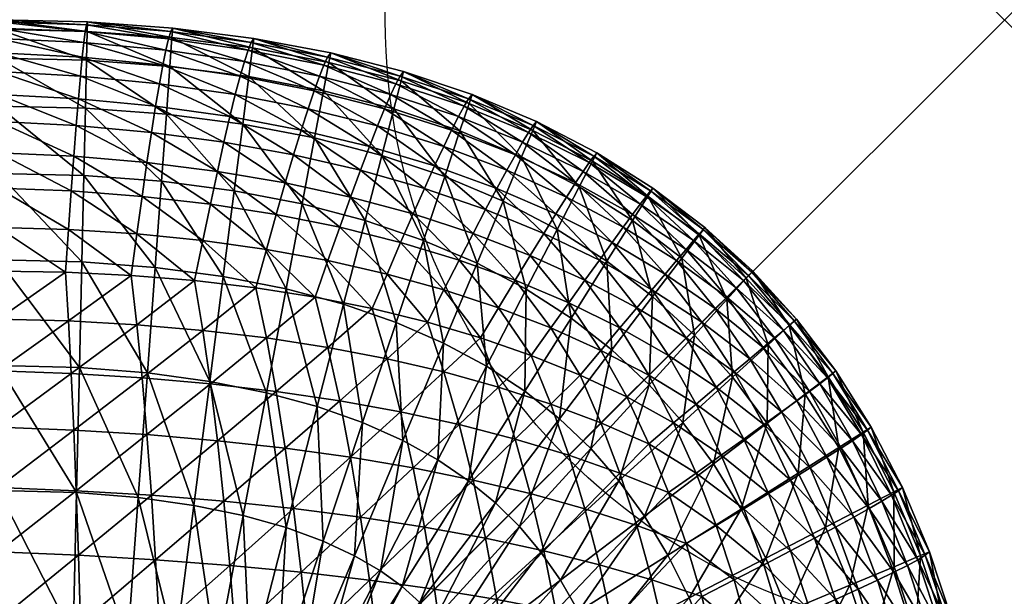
# Model space of a CAD drawing. Extents: x 0 to 14, y -30 to 0.
# Tile 54 of 54: x 13.205 to 14, y -0.466 to 0. Entities that reach past the tile are written whole.
import ezdxf

# ---------------------------------------------------------------- set-up
doc = ezdxf.new("R2010")
doc.units = 0
doc.header["$MEASUREMENT"] = 0
doc.header["$PDMODE"] = 35
doc.header["$PDSIZE"] = 1
for name, color, linetype in [('A-FURN-3-NODE', 7, 'Continuous'), ('A-FURN-3-ST-SI', 160, 'Continuous'), ('A-FURN-3-ST-TP', 150, 'Continuous')]:
    doc.layers.add(name, color=color, linetype=linetype)

msp = doc.modelspace()

# ---------------------------------------------------------------- linework, layer by layer
at = {"layer": 'A-FURN-3-NODE'}
msp.add_point((14, 0), dxfattribs=at)

# ---------------------------------------------------------------- meshes
at = {"layer": 'A-FURN-3-ST-SI'}
mesh = msp.add_polyface(dxfattribs=at)
corners = [(0.20322, -0.20321, 19.93722), (0.16794, -0.24184, 19.93722), (0.16794, -0.24184, 1.24689), (0.20322, -0.20321, 1.24689), (0.13603, -0.28382, 19.93722), (0.13603, -0.28382, 1.24689), (0.10748, -0.32917, 19.93722), (0.10748, -0.32917, 1.24689), (0.08229, -0.37787, 19.93722), (0.08229, -0.37787, 1.24689), (0.06046, -0.42994, 19.93722), (0.06046, -0.42994, 1.24689), (0.04199, -0.48536, 19.93722), (0.04199, -0.48536, 1.24689), (0.02687, -0.54414, 19.93722), (0.02687, -0.54414, 1.24689), (0.01511, -0.60628, 19.93722), (0.01511, -0.60628, 1.24689), (0.00671, -0.67178, 19.93722), (0.00671, -0.67178, 1.24689), (0.00168, -0.74063, 19.93722), (0.00168, -0.74063, 1.24689), (0, -0.81285, 19.93722), (0, -0.81285, 1.24689), (0.20322, -29.79679, 1.24689), (0.16794, -29.75816, 1.24689), (0.16794, -29.75816, 19.93722), (0.20322, -29.79679, 19.93722), (0.13603, -29.71618, 1.24689), (0.13603, -29.71618, 19.93722), (0.10748, -29.67083, 1.24689), (0.10748, -29.67083, 19.93722), (0.08229, -29.62213, 1.24689), (0.08229, -29.62213, 19.93722), (0.06046, -29.57006, 1.24689), (0.06046, -29.57006, 19.93722), (0.04199, -29.51464, 1.24689), (0.04199, -29.51464, 19.93722), (0.02687, -29.45586, 1.24689), (0.02687, -29.45586, 19.93722), (0.01511, -29.39372, 1.24689), (0.01511, -29.39372, 19.93722), (0.00671, -29.32822, 1.24689), (0.00671, -29.32822, 19.93722), (0.00168, -29.25937, 1.24689), (0.00168, -29.25937, 19.93722), (0, -29.18715, 1.24689), (0, -29.18715, 19.93722), (13.79678, -0.20321, 19.93722), (13.75816, -0.16794, 19.93722), (13.75816, -0.16795, 1.24689), (13.79678, -0.20321, 1.24689), (13.71617, -0.13603, 19.93722), (13.71617, -0.13603, 1.24689), (13.67084, -0.10748, 19.93722), (13.67084, -0.10748, 1.24689), (13.62213, -0.08229, 19.93722), (13.62213, -0.08229, 1.24689), (13.57007, -0.06046, 19.93722), (13.57007, -0.06046, 1.24689), (13.51465, -0.04198, 19.93722), (13.51465, -0.04198, 1.24689), (13.45586, -0.02687, 19.93722), (13.45586, -0.02687, 1.24689), (13.39372, -0.01511, 19.93722), (13.39372, -0.01511, 1.24689), (13.32823, -0.00672, 19.93722), (13.32822, -0.00672, 1.24689), (13.25937, -0.00168, 19.93722), (13.25937, -0.00168, 1.24689), (13.18715, 0, 19.93722), (13.18715, 0, 1.24689), (0.24184, -0.16795, 1.24689), (0.24184, -0.16794, 19.93722), (0.28383, -0.13603, 1.24689), (0.28383, -0.13603, 19.93722), (0.32916, -0.10748, 1.24689), (0.32916, -0.10748, 19.93722), (0.37787, -0.08229, 1.24689), (0.37787, -0.08229, 19.93722), (0.42993, -0.06046, 1.24689), (0.42993, -0.06046, 19.93722), (0.48535, -0.04198, 1.24689), (0.48535, -0.04198, 19.93722), (0.54414, -0.02687, 1.24689), (0.54414, -0.02687, 19.93722), (0.60628, -0.01511, 1.24689), (0.60628, -0.01511, 19.93722), (0.67178, -0.00672, 1.24689), (0.67177, -0.00672, 19.93722), (0.74063, -0.00168, 1.24689), (0.74063, -0.00168, 19.93722), (0.81285, 0, 1.24689), (0.81285, 0, 19.93722), (13.79678, -29.79679, 19.93722), (13.83206, -29.75816, 19.93722), (13.83206, -29.75816, 1.24689), (13.79678, -29.79679, 1.24689), (13.86397, -29.71618, 19.93722), (13.86397, -29.71618, 1.24689), (13.89252, -29.67083, 19.93722), (13.89252, -29.67083, 1.24689), (13.91771, -29.62213, 19.93722), (13.91771, -29.62213, 1.24689), (13.93954, -29.57006, 19.93722), (13.93954, -29.57006, 1.24689), (13.95801, -29.51464, 19.93722), (13.95801, -29.51464, 1.24689), (13.97313, -29.45586, 19.93722), (13.97313, -29.45586, 1.24689), (13.98489, -29.39372, 19.93722), (13.98489, -29.39372, 1.24689), (13.99329, -29.32822, 19.93722), (13.99329, -29.32822, 1.24689), (13.99832, -29.25937, 19.93722), (13.99832, -29.25937, 1.24689), (14, -29.18715, 19.93722), (14, -29.18715, 1.24689), (13.83206, -0.24184, 1.24689), (13.83206, -0.24184, 19.93722), (13.86397, -0.28382, 1.24689), (13.86397, -0.28382, 19.93722), (13.89252, -0.32917, 1.24689), (13.89252, -0.32917, 19.93722), (13.91771, -0.37787, 1.24689), (13.91771, -0.37787, 19.93722), (13.93954, -0.42994, 1.24689), (13.93954, -0.42994, 19.93722), (13.95801, -0.48536, 1.24689), (13.95801, -0.48536, 19.93722), (13.97313, -0.54414, 1.24689), (13.97313, -0.54414, 19.93722), (13.98489, -0.60628, 1.24689), (13.98489, -0.60628, 19.93722), (13.99329, -0.67178, 1.24689), (13.99329, -0.67178, 19.93722), (13.99832, -0.74063, 1.24689), (13.99832, -0.74063, 19.93722), (14, -0.81285, 1.24689), (14, -0.81285, 19.93722), (0.24184, -29.83206, 19.93722), (0.24184, -29.83205, 1.24689), (0.28383, -29.86397, 19.93722), (0.28383, -29.86397, 1.24689), (0.32916, -29.89252, 19.93722), (0.32916, -29.89252, 1.24689), (0.37787, -29.91771, 19.93722), (0.37787, -29.91771, 1.24689), (0.42993, -29.93954, 19.93722), (0.42993, -29.93954, 1.24689), (0.48535, -29.95802, 19.93722), (0.48535, -29.95802, 1.24689), (0.54414, -29.97313, 19.93722), (0.54414, -29.97313, 1.24689), (0.60628, -29.98489, 19.93722), (0.60628, -29.98489, 1.24689), (0.67177, -29.99328, 19.93722), (0.67178, -29.99328, 1.24689), (0.74063, -29.99832, 19.93722), (0.74063, -29.99832, 1.24689), (0.81285, -30, 19.93722), (0.81285, -30, 1.24689), (13.75816, -29.83205, 1.24689), (13.75816, -29.83206, 19.93722), (13.71617, -29.86397, 1.24689), (13.71617, -29.86397, 19.93722), (13.67084, -29.89252, 1.24689), (13.67084, -29.89252, 19.93722), (13.62213, -29.91771, 1.24689), (13.62213, -29.91771, 19.93722), (13.57007, -29.93954, 1.24689), (13.57007, -29.93954, 19.93722), (13.51465, -29.95802, 1.24689), (13.51465, -29.95802, 19.93722), (13.45586, -29.97313, 1.24689), (13.45586, -29.97313, 19.93722), (13.39372, -29.98489, 1.24689), (13.39372, -29.98489, 19.93722), (13.32822, -29.99328, 1.24689), (13.32823, -29.99328, 19.93722), (13.25937, -29.99832, 1.24689), (13.25937, -29.99832, 19.93722), (13.18715, -30, 1.24689), (13.18715, -30, 19.93722)]
mesh.append_faces([[corners[k] for k in face] for face in [(2, 1, 0), (2, 0, 3), (5, 4, 1), (5, 1, 2), (7, 6, 4), (7, 4, 5), (9, 8, 6), (9, 6, 7), (11, 10, 8), (11, 8, 9), (13, 12, 10), (13, 10, 11), (15, 14, 12), (15, 12, 13), (17, 16, 14), (17, 14, 15), (19, 18, 16), (19, 16, 17), (21, 20, 18), (21, 18, 19), (23, 22, 20), (23, 20, 21), (26, 25, 24), (26, 24, 27), (29, 28, 25), (29, 25, 26), (31, 30, 28), (31, 28, 29), (33, 32, 30), (33, 30, 31), (35, 34, 32), (35, 32, 33), (37, 36, 34), (37, 34, 35), (39, 38, 36), (39, 36, 37), (41, 40, 38), (41, 38, 39), (43, 42, 40), (43, 40, 41), (45, 44, 42), (45, 42, 43), (47, 46, 44), (47, 44, 45), (50, 49, 48), (50, 48, 51), (53, 52, 49), (53, 49, 50), (55, 54, 52), (55, 52, 53), (57, 56, 54), (57, 54, 55), (59, 58, 56), (59, 56, 57), (61, 60, 58), (61, 58, 59), (63, 62, 60), (63, 60, 61), (65, 64, 62), (65, 62, 63), (67, 66, 64), (67, 64, 65), (69, 68, 66), (69, 66, 67), (71, 70, 68), (71, 68, 69), (73, 72, 3), (73, 3, 0), (75, 74, 72), (75, 72, 73), (77, 76, 74), (77, 74, 75), (79, 78, 76), (79, 76, 77), (81, 80, 78), (81, 78, 79), (83, 82, 80), (83, 80, 81), (85, 84, 82), (85, 82, 83), (87, 86, 84), (87, 84, 85), (89, 88, 86), (89, 86, 87), (91, 90, 88), (91, 88, 89), (93, 92, 90), (93, 90, 91), (96, 95, 94), (96, 94, 97), (99, 98, 95), (99, 95, 96), (101, 100, 98), (101, 98, 99), (103, 102, 100), (103, 100, 101), (105, 104, 102), (105, 102, 103), (107, 106, 104), (107, 104, 105), (109, 108, 106), (109, 106, 107), (111, 110, 108), (111, 108, 109), (113, 112, 110), (113, 110, 111), (115, 114, 112), (115, 112, 113), (117, 116, 114), (117, 114, 115), (119, 118, 51), (119, 51, 48), (121, 120, 118), (121, 118, 119), (123, 122, 120), (123, 120, 121), (125, 124, 122), (125, 122, 123), (127, 126, 124), (127, 124, 125), (129, 128, 126), (129, 126, 127), (131, 130, 128), (131, 128, 129), (133, 132, 130), (133, 130, 131), (135, 134, 132), (135, 132, 133), (137, 136, 134), (137, 134, 135), (139, 138, 136), (139, 136, 137), (141, 140, 27), (141, 27, 24), (143, 142, 140), (143, 140, 141), (145, 144, 142), (145, 142, 143), (147, 146, 144), (147, 144, 145), (149, 148, 146), (149, 146, 147), (151, 150, 148), (151, 148, 149), (153, 152, 150), (153, 150, 151), (155, 154, 152), (155, 152, 153), (157, 156, 154), (157, 154, 155), (159, 158, 156), (159, 156, 157), (161, 160, 158), (161, 158, 159), (163, 162, 97), (163, 97, 94), (165, 164, 162), (165, 162, 163), (167, 166, 164), (167, 164, 165), (169, 168, 166), (169, 166, 167), (171, 170, 168), (171, 168, 169), (173, 172, 170), (173, 170, 171), (175, 174, 172), (175, 172, 173), (177, 176, 174), (177, 174, 175), (179, 178, 176), (179, 176, 177), (181, 180, 178), (181, 178, 179), (183, 182, 180), (183, 180, 181), (23, 46, 47), (23, 47, 22), (71, 92, 93), (71, 93, 70), (117, 138, 139), (117, 139, 116), (161, 182, 183), (161, 183, 160)]])
at = {"layer": 'A-FURN-3-ST-TP'}
mesh = msp.add_polyface(dxfattribs=at)
corners = [(13.18715, -0.16794, 20.50823), (0.81285, -0.20321, 20.54686), (13.18715, -0.20321, 20.54686), (13.18715, -0.13603, 20.46625), (0.81285, -0.16794, 20.50823), (13.18715, -0.10748, 20.4209), (0.81285, -0.13603, 20.46625), (13.18715, -0.08229, 20.3722), (0.81285, -0.10748, 20.4209), (13.18715, -0.06046, 20.32014), (0.81285, -0.08229, 20.3722), (13.18715, -0.04198, 20.26471), (0.81285, -0.06046, 20.32014), (13.18715, -0.02687, 20.20593), (0.81285, -0.04198, 20.26471), (13.18715, -0.01511, 20.1438), (0.81285, -0.02687, 20.20593), (13.18715, -0.00672, 20.0783), (0.81285, -0.01511, 20.1438), (13.18715, -0.00168, 20.00944), (0.81285, -0.00672, 20.0783), (13.18715, 0, 19.93722), (0.81285, -0.00168, 20.00944), (0.81285, -0.24184, 20.58213), (13.18715, -0.24184, 20.58213), (0.81285, -0.28382, 20.61404), (13.18715, -0.28382, 20.61404), (0.81285, -0.32917, 20.64259), (13.18715, -0.32917, 20.64259), (0.81285, -0.37787, 20.66778), (13.18715, -0.37787, 20.66778), (13.24409, -0.16962, 20.50671), (13.24173, -0.20405, 20.54602), (13.29463, -0.20657, 20.5435), (13.24631, -0.1384, 20.46419), (13.29921, -0.17313, 20.50365), (13.24838, -0.11039, 20.41846), (13.25029, -0.08558, 20.36953), (13.25204, -0.06397, 20.31739), (13.25365, -0.04557, 20.26204), (13.2551, -0.03038, 20.20349), (13.25639, -0.0184, 20.14173), (13.25754, -0.00962, 20.07677), (13.25853, -0.00405, 20.0086), (13.25937, -0.00168, 19.93722), (13.24409, -0.24337, 20.58045), (13.24631, -0.28589, 20.61167), (13.24838, -0.33161, 20.63969), (13.25029, -0.38055, 20.6645)]
mesh.append_faces([[corners[k] for k in face] for face in [(0, 1, 2), (3, 4, 0), (5, 6, 3), (7, 8, 5), (9, 10, 7), (11, 12, 9), (13, 14, 11), (15, 16, 13), (17, 18, 15), (19, 20, 17), (21, 22, 19), (23, 24, 2), (25, 26, 24), (27, 28, 26), (29, 30, 28), (31, 32, 33), (0, 2, 32), (0, 32, 31), (34, 31, 35), (3, 0, 31), (3, 31, 34), (5, 3, 34), (5, 34, 36), (7, 5, 36), (7, 36, 37), (9, 7, 37), (9, 37, 38), (11, 9, 38), (11, 38, 39), (13, 11, 39), (13, 39, 40), (15, 13, 40), (15, 40, 41), (17, 15, 41), (17, 41, 42), (19, 17, 42), (19, 42, 43), (21, 19, 43), (21, 43, 44), (45, 33, 32), (24, 45, 32), (24, 32, 2), (26, 46, 45), (26, 45, 24), (28, 47, 46), (28, 46, 26), (30, 48, 47), (30, 47, 28)]])
mesh = msp.add_polyface(dxfattribs=at)
corners = [(13.32312, -0.0764, 0.94414), (13.38484, -0.08441, 0.94414), (13.37793, -0.13831, 0.87428), (13.31917, -0.13059, 0.87428), (13.32596, -0.03769, 1.02953), (13.38977, -0.04591, 1.02953), (13.32765, -0.01446, 1.13045), (13.39273, -0.02282, 1.13045), (13.32822, -0.00672, 1.24689), (13.25774, -0.07153, 0.94414), (13.25647, -0.12585, 0.87428), (13.25864, -0.03272, 1.02953), (13.25919, -0.00944, 1.13045), (13.25937, -0.00168, 1.24689), (13.18715, -0.06986, 0.94414), (13.18715, -0.12421, 0.87428), (13.18715, -0.03105, 1.02953), (13.18715, -0.00776, 1.13045), (13.18715, 0, 1.24689), (0.81447, -0.06985, 0.94414), (0.81357, -0.03104, 1.02953), (0.81303, -0.00776, 1.13045), (0.81285, 0, 1.24689), (13.38515, -0.40062, 0.75783), (13.34535, -0.3924, 0.75783), (13.35818, -0.2923, 0.78112), (13.36905, -0.20761, 0.81994), (13.31407, -0.20027, 0.81994), (13.30783, -0.28543, 0.78112), (13.30048, -0.38608, 0.75783), (13.25485, -0.1957, 0.81994), (13.25287, -0.28107, 0.78112), (13.25052, -0.38195, 0.75783), (13.18715, -0.19407, 0.81994), (13.18715, -0.27946, 0.78112), (13.18715, -0.38038, 0.75783), (0.81573, -0.12417, 0.87428), (0.81737, -0.19402, 0.81994), (0.81935, -0.27938, 0.78112)]
mesh.append_faces([[corners[k] for k in face] for face in [(0, 1, 2), (0, 2, 3), (4, 5, 1), (4, 1, 0), (6, 7, 5), (6, 5, 4), (8, 7, 6), (9, 0, 3), (9, 3, 10), (11, 4, 0), (11, 0, 9), (12, 6, 4), (12, 4, 11), (13, 8, 6), (13, 6, 12), (14, 9, 10), (14, 10, 15), (16, 11, 9), (16, 9, 14), (17, 12, 11), (17, 11, 16), (18, 13, 12), (18, 12, 17), (19, 14, 15), (20, 16, 14), (21, 17, 16), (22, 18, 17), (23, 24, 25), (26, 27, 3), (26, 3, 2), (25, 28, 27), (25, 27, 26), (24, 29, 28), (24, 28, 25), (27, 30, 10), (27, 10, 3), (28, 31, 30), (28, 30, 27), (29, 32, 31), (29, 31, 28), (30, 33, 15), (30, 15, 10), (31, 34, 33), (31, 33, 30), (32, 35, 34), (32, 34, 31), (33, 36, 15), (34, 37, 33), (35, 38, 34)]])
mesh = msp.add_polyface(dxfattribs=at)
corners = [(13.29921, -0.17313, 20.50365), (13.29463, -0.20657, 20.5435), (13.34586, -0.21077, 20.5393), (13.35251, -0.17848, 20.49907), (13.24409, -0.16962, 20.50671), (13.3035, -0.14275, 20.46075), (13.35869, -0.14909, 20.45594), (13.24631, -0.1384, 20.46419), (13.30746, -0.11543, 20.4148), (13.36441, -0.1226, 20.40991), (13.24838, -0.11039, 20.41846), (13.31113, -0.09115, 20.36579), (13.36967, -0.09901, 20.36098), (13.25029, -0.08558, 20.36953), (13.31448, -0.06993, 20.31372), (13.25204, -0.06397, 20.31739), (13.31754, -0.05176, 20.25861), (13.37448, -0.07832, 20.30914), (13.25365, -0.04557, 20.26204), (13.32028, -0.03664, 20.20044), (13.37883, -0.06054, 20.25441), (13.2551, -0.03038, 20.20349), (13.32272, -0.02458, 20.13922), (13.38274, -0.04565, 20.19677), (13.25639, -0.0184, 20.14173), (13.32486, -0.01557, 20.07494), (13.38617, -0.03366, 20.13624), (13.25754, -0.00962, 20.07677), (13.32669, -0.00962, 20.00761), (13.38914, -0.02458, 20.0728), (13.25853, -0.00405, 20.0086), (13.32823, -0.00672, 19.93722), (13.39166, -0.0184, 20.00646), (13.25937, -0.00168, 19.93722), (13.29921, -0.24642, 20.57694), (13.35251, -0.251, 20.5716), (13.3035, -0.28932, 20.60732), (13.35869, -0.29413, 20.60098), (13.30746, -0.33527, 20.63465), (13.36441, -0.34016, 20.62747), (13.31113, -0.38428, 20.65892), (13.24409, -0.24337, 20.58045), (13.24631, -0.28589, 20.61167), (13.24838, -0.33161, 20.63969), (13.25029, -0.38055, 20.6645)]
mesh.append_faces([[corners[k] for k in face] for face in [(0, 1, 2), (0, 2, 3), (4, 1, 0), (5, 0, 3), (5, 3, 6), (7, 0, 5), (8, 5, 6), (8, 6, 9), (10, 7, 5), (10, 5, 8), (11, 8, 9), (11, 9, 12), (13, 10, 8), (13, 8, 11), (14, 11, 12), (15, 13, 11), (15, 11, 14), (16, 14, 17), (18, 15, 14), (18, 14, 16), (19, 16, 20), (21, 18, 16), (21, 16, 19), (22, 19, 23), (24, 21, 19), (24, 19, 22), (25, 22, 26), (27, 24, 22), (27, 22, 25), (28, 25, 29), (30, 27, 25), (30, 25, 28), (31, 28, 32), (33, 30, 28), (33, 28, 31), (34, 35, 2), (34, 2, 1), (36, 37, 35), (36, 35, 34), (38, 39, 37), (38, 37, 36), (40, 39, 38), (41, 34, 1), (42, 36, 34), (42, 34, 41), (43, 38, 36), (43, 36, 42), (44, 38, 43)]])
mesh = msp.add_polyface(dxfattribs=at)
corners = [(13.42593, -0.10916, 20.3551), (13.47189, -0.14336, 20.39647), (13.4799, -0.12161, 20.34815), (13.36967, -0.09901, 20.36098), (13.36441, -0.1226, 20.40991), (13.41922, -0.13191, 20.4038), (13.48715, -0.10245, 20.29723), (13.53159, -0.13634, 20.34014), (13.53984, -0.11817, 20.28991), (13.43204, -0.08916, 20.30365), (13.37448, -0.07832, 20.30914), (13.31448, -0.06993, 20.31372), (13.49365, -0.08588, 20.24372), (13.54716, -0.10245, 20.23723), (13.43755, -0.07191, 20.24945), (13.37883, -0.06054, 20.25441), (13.31754, -0.05176, 20.25861), (13.49937, -0.07191, 20.18761), (13.55357, -0.08916, 20.18212), (13.44243, -0.05741, 20.1925), (13.38274, -0.04565, 20.19677), (13.32028, -0.03664, 20.20044), (13.50433, -0.06054, 20.12891), (13.55907, -0.07832, 20.12456), (13.4467, -0.04565, 20.1328), (13.38617, -0.03366, 20.13624), (13.32272, -0.02458, 20.13922), (13.50853, -0.05176, 20.06761), (13.45036, -0.03664, 20.07036), (13.38914, -0.02458, 20.0728), (13.32486, -0.01557, 20.07494), (13.51196, -0.04558, 20.00371), (13.56366, -0.06992, 20.06456), (13.45341, -0.03038, 20.00516), (13.39166, -0.0184, 20.00646), (13.32669, -0.00962, 20.00761), (13.51465, -0.04198, 19.93722), (13.56732, -0.06397, 20.00211), (13.45586, -0.02687, 19.93722), (13.39372, -0.01511, 19.93722), (13.32823, -0.00672, 19.93722)]
mesh.append_faces([[corners[k] for k in face] for face in [(0, 1, 2), (3, 4, 5), (3, 5, 0), (6, 2, 7), (6, 7, 8), (9, 0, 2), (9, 2, 6), (10, 3, 0), (10, 0, 9), (11, 3, 10), (12, 6, 8), (12, 8, 13), (14, 9, 6), (14, 6, 12), (15, 10, 9), (15, 9, 14), (16, 10, 15), (17, 12, 13), (17, 13, 18), (19, 14, 12), (19, 12, 17), (20, 15, 14), (20, 14, 19), (21, 15, 20), (22, 17, 18), (22, 18, 23), (24, 19, 17), (24, 17, 22), (25, 20, 19), (25, 19, 24), (26, 20, 25), (27, 22, 23), (28, 24, 22), (28, 22, 27), (29, 25, 24), (29, 24, 28), (30, 25, 29), (31, 27, 32), (33, 28, 27), (33, 27, 31), (34, 29, 28), (34, 28, 33), (35, 29, 34), (36, 31, 37), (38, 33, 31), (38, 31, 36), (39, 34, 33), (39, 33, 38), (40, 34, 39)]])
mesh = msp.add_polyface(dxfattribs=at)
corners = [(13.49724, -0.10965, 0.94414), (13.54797, -0.12674, 0.94414), (13.53079, -0.17829, 0.87428), (13.4837, -0.16228, 0.87428), (13.50691, -0.07206, 1.02953), (13.56024, -0.08992, 1.02953), (13.51271, -0.04951, 1.13045), (13.56761, -0.06783, 1.13045), (13.51465, -0.04198, 1.24689), (13.44287, -0.09552, 0.94414), (13.43277, -0.14891, 0.87428), (13.45009, -0.05738, 1.02953), (13.45442, -0.0345, 1.13045), (13.45586, -0.02687, 1.24689), (13.38484, -0.08441, 0.94414), (13.37793, -0.13831, 0.87428), (13.38977, -0.04591, 1.02953), (13.39273, -0.02282, 1.13045), (13.39372, -0.01511, 1.24689), (13.32822, -0.00672, 1.24689), (13.51352, -0.45792, 0.75783), (13.54243, -0.35571, 0.78112), (13.56728, -0.37253, 0.78112), (13.51405, -0.34001, 0.78112), (13.54707, -0.26126, 0.81994), (13.49606, -0.44534, 0.75783), (13.5087, -0.24457, 0.81994), (13.48169, -0.32558, 0.78112), (13.47502, -0.43307, 0.75783), (13.44978, -0.42132, 0.75783), (13.46631, -0.22994, 0.81994), (13.44504, -0.31264, 0.78112), (13.41991, -0.41038, 0.75783), (13.41978, -0.21756, 0.81994), (13.40392, -0.30146, 0.78112), (13.38515, -0.40062, 0.75783), (13.36905, -0.20761, 0.81994), (13.35818, -0.2923, 0.78112)]
mesh.append_faces([[corners[k] for k in face] for face in [(0, 1, 2), (0, 2, 3), (4, 5, 1), (4, 1, 0), (6, 7, 5), (6, 5, 4), (8, 7, 6), (9, 0, 3), (9, 3, 10), (11, 4, 0), (11, 0, 9), (12, 6, 4), (12, 4, 11), (13, 8, 6), (13, 6, 12), (14, 9, 10), (14, 10, 15), (16, 11, 9), (16, 9, 14), (17, 12, 11), (17, 11, 16), (18, 13, 12), (18, 12, 17), (19, 18, 17), (20, 21, 22), (21, 23, 24), (25, 23, 21), (24, 26, 2), (23, 27, 26), (23, 26, 24), (28, 29, 27), (28, 27, 23), (26, 30, 3), (26, 3, 2), (27, 31, 30), (27, 30, 26), (29, 32, 31), (29, 31, 27), (30, 33, 10), (30, 10, 3), (31, 34, 33), (31, 33, 30), (32, 35, 34), (32, 34, 31), (33, 36, 15), (33, 15, 10), (34, 37, 36), (34, 36, 33), (35, 37, 34)]])
mesh = msp.add_polyface(dxfattribs=at)
corners = [(13.58098, -0.15336, 20.33105), (13.57083, -0.17268, 20.37815), (13.6171, -0.19054, 20.36716), (13.62808, -0.17268, 20.3209), (13.53159, -0.13634, 20.34014), (13.52243, -0.15695, 20.38792), (13.63785, -0.15695, 20.2725), (13.6729, -0.19428, 20.30968), (13.59006, -0.13634, 20.28166), (13.53984, -0.11817, 20.28991), (13.64641, -0.14336, 20.22196), (13.6832, -0.18001, 20.26242), (13.69212, -0.16772, 20.21319), (13.59808, -0.12161, 20.22998), (13.54716, -0.10245, 20.23723), (13.65373, -0.13191, 20.16929), (13.69969, -0.15741, 20.16196), (13.60503, -0.10916, 20.17601), (13.55357, -0.08916, 20.18212), (13.65984, -0.1226, 20.11448), (13.70587, -0.14909, 20.10876), (13.6109, -0.09901, 20.11975), (13.55907, -0.07832, 20.12456), (13.66472, -0.11543, 20.05753), (13.71068, -0.14275, 20.05356), (13.61571, -0.09115, 20.0612), (13.56366, -0.06992, 20.06456), (13.50853, -0.05176, 20.06761), (13.66838, -0.11039, 19.99845), (13.71411, -0.1384, 19.99638), (13.61946, -0.08558, 20.00035), (13.56732, -0.06397, 20.00211), (13.51196, -0.04558, 20.00371), (13.67084, -0.10748, 19.93722), (13.71617, -0.13603, 19.93722), (13.62213, -0.08229, 19.93722), (13.57007, -0.06046, 19.93722), (13.51465, -0.04198, 19.93722)]
mesh.append_faces([[corners[k] for k in face] for face in [(0, 1, 2), (0, 2, 3), (4, 5, 1), (4, 1, 0), (6, 3, 7), (8, 0, 3), (8, 3, 6), (9, 4, 0), (9, 0, 8), (10, 6, 11), (10, 11, 12), (13, 8, 6), (13, 6, 10), (14, 9, 8), (14, 8, 13), (15, 10, 12), (15, 12, 16), (17, 13, 10), (17, 10, 15), (18, 14, 13), (18, 13, 17), (19, 15, 16), (19, 16, 20), (21, 17, 15), (21, 15, 19), (22, 18, 17), (22, 17, 21), (23, 19, 20), (23, 20, 24), (25, 21, 19), (25, 19, 23), (26, 22, 21), (26, 21, 25), (27, 22, 26), (28, 23, 24), (28, 24, 29), (30, 25, 23), (30, 23, 28), (31, 26, 25), (31, 25, 30), (32, 26, 31), (33, 28, 29), (33, 29, 34), (35, 30, 28), (35, 28, 33), (36, 31, 30), (36, 30, 35), (37, 31, 36)]])
mesh = msp.add_polyface(dxfattribs=at)
corners = [(13.71588, -0.22357, 0.94414), (13.71304, -0.29494, 0.87428), (13.68301, -0.26683, 0.87428), (13.67896, -0.19516, 0.94414), (13.64999, -0.24114, 0.87428), (13.69963, -0.16231, 1.02953), (13.63873, -0.16954, 0.94414), (13.61377, -0.2178, 0.87428), (13.65657, -0.13506, 1.02953), (13.66727, -0.11438, 1.13045), (13.71204, -0.1426, 1.13045), (13.67084, -0.10748, 1.24689), (13.71617, -0.13603, 1.24689), (13.59511, -0.14672, 0.94414), (13.5741, -0.19683, 0.87428), (13.61012, -0.11093, 1.02953), (13.61913, -0.08945, 1.13045), (13.62213, -0.08229, 1.24689), (13.54797, -0.12674, 0.94414), (13.53079, -0.17829, 0.87428), (13.56024, -0.08992, 1.02953), (13.56761, -0.06783, 1.13045), (13.57007, -0.06046, 1.24689), (13.51465, -0.04198, 1.24689), (13.70946, -0.40125, 0.81994), (13.68874, -0.3727, 0.81994), (13.74033, -0.32558, 0.87428), (13.66594, -0.34653, 0.81994), (13.62567, -0.43027, 0.78112), (13.60835, -0.40959, 0.78112), (13.64073, -0.32246, 0.81994), (13.58907, -0.39044, 0.78112), (13.61278, -0.30026, 0.81994), (13.56728, -0.37253, 0.78112), (13.58167, -0.27986, 0.81994), (13.54243, -0.35571, 0.78112), (13.54707, -0.26126, 0.81994)]
mesh.append_faces([[corners[k] for k in face] for face in [(0, 1, 2), (3, 0, 2), (3, 2, 4), (5, 0, 3), (6, 3, 4), (6, 4, 7), (8, 5, 3), (8, 3, 6), (9, 10, 5), (9, 5, 8), (11, 12, 10), (11, 10, 9), (13, 6, 7), (13, 7, 14), (15, 8, 6), (15, 6, 13), (16, 9, 8), (16, 8, 15), (17, 11, 9), (17, 9, 16), (18, 13, 14), (18, 14, 19), (20, 15, 13), (20, 13, 18), (21, 16, 15), (21, 15, 20), (22, 17, 16), (22, 16, 21), (23, 22, 21), (24, 25, 26), (25, 27, 1), (28, 29, 27), (28, 27, 25), (27, 30, 2), (27, 2, 1), (29, 31, 30), (29, 30, 27), (30, 32, 4), (30, 4, 2), (31, 33, 32), (31, 32, 30), (32, 34, 7), (32, 7, 4), (33, 35, 34), (33, 34, 32), (34, 36, 14), (34, 14, 7), (35, 36, 34), (36, 19, 14)]])
mesh = msp.add_polyface(dxfattribs=at)
corners = [(13.50136, -0.2055, 20.47617), (13.48946, -0.23344, 20.51663), (13.53395, -0.24436, 20.50571), (13.54732, -0.21817, 20.46548), (13.45357, -0.19466, 20.48533), (13.44327, -0.22421, 20.52587), (13.40395, -0.18565, 20.49297), (13.3954, -0.21664, 20.53342), (13.35251, -0.17848, 20.49907), (13.34586, -0.21077, 20.5393), (13.51236, -0.18, 20.43327), (13.46312, -0.16772, 20.4422), (13.4119, -0.15741, 20.44976), (13.35869, -0.14909, 20.45594), (13.52243, -0.15695, 20.38792), (13.5596, -0.19428, 20.42296), (13.47189, -0.14336, 20.39647), (13.41922, -0.13191, 20.4038), (13.36441, -0.1226, 20.40991), (13.4799, -0.12161, 20.34815), (13.53159, -0.13634, 20.34014), (13.42593, -0.10916, 20.3551), (13.50136, -0.2739, 20.54457), (13.54732, -0.28459, 20.5319), (13.51236, -0.3168, 20.57007), (13.52243, -0.36215, 20.59312), (13.5596, -0.32711, 20.55579), (13.45357, -0.26474, 20.55541), (13.46312, -0.30787, 20.58236), (13.47189, -0.3536, 20.60671), (13.40395, -0.25711, 20.56442), (13.4119, -0.30032, 20.59266), (13.41922, -0.34627, 20.61816), (13.35251, -0.251, 20.5716), (13.35869, -0.29413, 20.60098), (13.36441, -0.34016, 20.62747), (13.36967, -0.38909, 20.65106)]
mesh.append_faces([[corners[k] for k in face] for face in [(0, 1, 2), (0, 2, 3), (4, 5, 1), (4, 1, 0), (6, 7, 5), (6, 5, 4), (8, 9, 7), (8, 7, 6), (10, 0, 3), (11, 4, 0), (11, 0, 10), (12, 6, 4), (12, 4, 11), (13, 8, 6), (13, 6, 12), (14, 10, 15), (16, 11, 10), (16, 10, 14), (17, 12, 11), (17, 11, 16), (18, 13, 12), (18, 12, 17), (19, 16, 14), (19, 14, 20), (21, 17, 16), (22, 23, 2), (22, 2, 1), (24, 23, 22), (25, 26, 24), (27, 22, 1), (27, 1, 5), (28, 24, 22), (28, 22, 27), (29, 25, 24), (29, 24, 28), (30, 27, 5), (30, 5, 7), (31, 28, 27), (31, 27, 30), (32, 29, 28), (32, 28, 31), (33, 30, 7), (33, 7, 9), (34, 31, 30), (34, 30, 33), (35, 32, 31), (35, 31, 34), (36, 32, 35)]])
mesh = msp.add_polyface(dxfattribs=at)
corners = [(13.7032, -0.23268, 20.34151), (13.68945, -0.24902, 20.3838), (13.72878, -0.27123, 20.368), (13.74304, -0.25695, 20.32685), (13.71541, -0.21817, 20.29739), (13.75565, -0.24436, 20.28403), (13.7261, -0.20551, 20.25143), (13.76656, -0.23344, 20.23952), (13.6832, -0.18001, 20.26242), (13.73526, -0.19466, 20.20364), (13.77579, -0.22421, 20.19334), (13.69212, -0.16772, 20.21319), (13.74289, -0.18565, 20.15402), (13.78336, -0.21664, 20.14547), (13.69969, -0.15741, 20.16196), (13.74901, -0.17847, 20.10257), (13.78923, -0.21077, 20.09593), (13.70587, -0.14909, 20.10876), (13.75359, -0.17313, 20.04929), (13.79343, -0.20657, 20.04471), (13.71068, -0.14275, 20.05356), (13.75664, -0.16962, 19.99417), (13.79594, -0.20405, 19.9918), (13.71411, -0.1384, 19.99638), (13.75816, -0.16794, 19.93722), (13.79678, -0.20321, 19.93722), (13.71617, -0.13603, 19.93722), (13.78183, -0.28459, 20.29739), (13.79449, -0.2739, 20.25143), (13.80534, -0.26474, 20.20364), (13.81435, -0.2571, 20.15402), (13.82152, -0.251, 20.10257), (13.82686, -0.24642, 20.04929), (13.83038, -0.24337, 19.99417), (13.83206, -0.24184, 19.93722), (13.85091, -0.29413, 20.10876), (13.85725, -0.28932, 20.05356), (13.8616, -0.28588, 19.99638), (13.86397, -0.28382, 19.93722)]
mesh.append_faces([[corners[k] for k in face] for face in [(0, 1, 2), (0, 2, 3), (4, 0, 3), (4, 3, 5), (6, 4, 5), (6, 5, 7), (8, 4, 6), (9, 6, 7), (9, 7, 10), (11, 8, 6), (11, 6, 9), (12, 9, 10), (12, 10, 13), (14, 11, 9), (14, 9, 12), (15, 12, 13), (15, 13, 16), (17, 14, 12), (17, 12, 15), (18, 15, 16), (18, 16, 19), (20, 17, 15), (20, 15, 18), (21, 18, 19), (21, 19, 22), (23, 20, 18), (23, 18, 21), (24, 21, 22), (24, 22, 25), (26, 23, 21), (26, 21, 24), (27, 5, 3), (28, 7, 5), (29, 10, 7), (29, 7, 28), (30, 13, 10), (30, 10, 29), (31, 16, 13), (31, 13, 30), (32, 19, 16), (32, 16, 31), (33, 22, 19), (33, 19, 32), (34, 25, 22), (34, 22, 33), (35, 31, 30), (36, 32, 31), (37, 33, 32), (38, 34, 33)]])
mesh = msp.add_polyface(dxfattribs=at)
corners = [(13.71588, -0.22357, 0.94414), (13.74968, -0.25481, 0.94414), (13.71304, -0.29494, 0.87428), (13.73938, -0.19267, 1.02953), (13.77585, -0.22614, 1.02953), (13.75346, -0.17413, 1.13045), (13.79155, -0.20895, 1.13045), (13.75816, -0.16795, 1.24689), (13.79678, -0.20321, 1.24689), (13.69963, -0.16231, 1.02953), (13.71204, -0.1426, 1.13045), (13.71617, -0.13603, 1.24689), (13.78046, -0.28895, 0.94414), (13.74033, -0.32558, 0.87428), (13.80913, -0.26278, 1.02953), (13.82632, -0.24707, 1.13045), (13.83206, -0.24184, 1.24689), (13.80833, -0.3261, 0.94414), (13.76508, -0.35898, 0.87428), (13.83925, -0.30261, 1.02953), (13.85779, -0.28852, 1.13045), (13.86397, -0.28382, 1.24689), (13.83339, -0.36639, 0.94414), (13.78741, -0.39535, 0.87428), (13.86624, -0.34571, 1.02953), (13.88594, -0.33331, 1.13045), (13.89252, -0.32917, 1.24689), (13.85565, -0.40997, 0.94414), (13.80739, -0.43494, 0.87428), (13.89012, -0.39214, 1.02953), (13.91081, -0.38144, 1.13045), (13.91771, -0.37787, 1.24689), (13.93237, -0.43294, 1.13045), (13.72829, -0.43257, 0.81994), (13.70946, -0.40125, 0.81994), (13.68874, -0.3727, 0.81994)]
mesh.append_faces([[corners[k] for k in face] for face in [(0, 1, 2), (3, 4, 1), (3, 1, 0), (5, 6, 4), (5, 4, 3), (7, 8, 6), (7, 6, 5), (9, 3, 0), (10, 5, 3), (10, 3, 9), (11, 7, 5), (11, 5, 10), (1, 12, 13), (1, 13, 2), (4, 14, 12), (4, 12, 1), (6, 15, 14), (6, 14, 4), (8, 16, 15), (8, 15, 6), (12, 17, 18), (12, 18, 13), (14, 19, 17), (14, 17, 12), (15, 20, 19), (15, 19, 14), (16, 21, 20), (16, 20, 15), (17, 22, 23), (17, 23, 18), (19, 24, 22), (19, 22, 17), (20, 25, 24), (20, 24, 19), (21, 26, 25), (21, 25, 20), (22, 27, 28), (22, 28, 23), (24, 29, 27), (24, 27, 22), (25, 30, 29), (25, 29, 24), (26, 31, 30), (26, 30, 25), (31, 32, 30), (33, 34, 18), (33, 18, 23), (34, 13, 18), (35, 2, 13)]])
mesh = msp.add_polyface(dxfattribs=at)
corners = [(13.67419, -0.26718, 20.42426), (13.65739, -0.28719, 20.46289), (13.69518, -0.30482, 20.44525), (13.71281, -0.28719, 20.40747), (13.63373, -0.24902, 20.43953), (13.61792, -0.27123, 20.47884), (13.59143, -0.23268, 20.45327), (13.57678, -0.25695, 20.49312), (13.54732, -0.21817, 20.46548), (13.53395, -0.24436, 20.50571), (13.68945, -0.24902, 20.3838), (13.64816, -0.22879, 20.39823), (13.60487, -0.21054, 20.41128), (13.5596, -0.19428, 20.42296), (13.51236, -0.18, 20.43327), (13.66121, -0.21054, 20.35495), (13.7032, -0.23268, 20.34151), (13.6171, -0.19054, 20.36716), (13.57083, -0.17268, 20.37815), (13.52243, -0.15695, 20.38792), (13.6729, -0.19428, 20.30968), (13.71541, -0.21817, 20.29739), (13.62808, -0.17268, 20.3209), (13.6832, -0.18001, 20.26242), (13.63785, -0.15695, 20.2725), (13.67419, -0.32581, 20.48289), (13.71281, -0.34261, 20.46289), (13.68945, -0.36627, 20.50106), (13.63373, -0.31054, 20.50106), (13.64816, -0.35184, 20.52129), (13.59143, -0.2968, 20.51739), (13.60487, -0.33879, 20.53953), (13.61708, -0.38291, 20.55953), (13.54732, -0.28459, 20.5319), (13.5596, -0.32711, 20.55579), (13.57083, -0.37192, 20.57739), (13.51236, -0.3168, 20.57007), (13.52243, -0.36215, 20.59312)]
mesh.append_faces([[corners[k] for k in face] for face in [(0, 1, 2), (0, 2, 3), (4, 5, 1), (4, 1, 0), (6, 7, 5), (6, 5, 4), (8, 9, 7), (8, 7, 6), (10, 0, 3), (11, 4, 0), (11, 0, 10), (12, 6, 4), (12, 4, 11), (13, 8, 6), (13, 6, 12), (14, 8, 13), (15, 11, 10), (15, 10, 16), (17, 12, 11), (17, 11, 15), (18, 13, 12), (18, 12, 17), (19, 13, 18), (20, 15, 16), (20, 16, 21), (22, 17, 15), (22, 15, 20), (23, 20, 21), (24, 20, 23), (25, 26, 2), (25, 2, 1), (27, 26, 25), (28, 25, 1), (28, 1, 5), (29, 27, 25), (29, 25, 28), (30, 28, 5), (30, 5, 7), (31, 29, 28), (31, 28, 30), (32, 29, 31), (33, 30, 7), (33, 7, 9), (34, 31, 30), (34, 30, 33), (35, 31, 34), (36, 34, 33), (37, 35, 34)]])
mesh = msp.add_polyface(dxfattribs=at)
corners = [(13.68945, -0.24902, 20.3838), (13.71281, -0.28719, 20.40747), (13.72878, -0.27123, 20.368), (13.73282, -0.32581, 20.42426), (13.69518, -0.30482, 20.44525), (13.71281, -0.34261, 20.46289), (13.75099, -0.31054, 20.3838), (13.76732, -0.2968, 20.34151), (13.74304, -0.25695, 20.32685), (13.78183, -0.28459, 20.29739), (13.79449, -0.2739, 20.25143), (13.75565, -0.24436, 20.28403), (13.75099, -0.36627, 20.43953), (13.77121, -0.35184, 20.39823), (13.78946, -0.33879, 20.35495), (13.80573, -0.32711, 20.30968), (13.81999, -0.3168, 20.26242), (13.83229, -0.30787, 20.21319), (13.80534, -0.26474, 20.20364), (13.84259, -0.30032, 20.16196), (13.81435, -0.2571, 20.15402), (13.85091, -0.29413, 20.10876), (13.85725, -0.28932, 20.05356), (13.82152, -0.251, 20.10257), (13.8616, -0.28588, 19.99638), (13.82686, -0.24642, 20.04929), (13.86397, -0.28382, 19.93722), (13.83038, -0.24337, 19.99417), (13.80946, -0.38291, 20.36716), (13.82732, -0.37192, 20.3209), (13.84305, -0.36215, 20.2725), (13.85663, -0.3536, 20.22196), (13.86809, -0.34627, 20.16929), (13.8774, -0.34016, 20.11448), (13.88458, -0.33527, 20.05753), (13.88962, -0.33161, 19.99844), (13.89252, -0.32917, 19.93722), (13.90099, -0.38909, 20.11975), (13.90886, -0.38428, 20.0612), (13.91443, -0.38055, 20.00035), (13.91771, -0.37787, 19.93722), (13.68945, -0.36627, 20.50106), (13.72878, -0.38207, 20.47884)]
mesh.append_faces([[corners[k] for k in face] for face in [(0, 1, 2), (3, 1, 4), (3, 4, 5), (6, 2, 1), (6, 1, 3), (7, 8, 2), (7, 2, 6), (9, 8, 7), (10, 11, 9), (12, 3, 5), (13, 6, 3), (13, 3, 12), (14, 7, 6), (14, 6, 13), (15, 9, 7), (15, 7, 14), (16, 10, 9), (16, 9, 15), (17, 18, 10), (17, 10, 16), (19, 20, 18), (19, 18, 17), (21, 20, 19), (22, 23, 21), (24, 25, 22), (26, 27, 24), (28, 14, 13), (29, 15, 14), (30, 16, 15), (30, 15, 29), (31, 17, 16), (31, 16, 30), (32, 19, 17), (32, 17, 31), (33, 21, 19), (33, 19, 32), (34, 22, 21), (34, 21, 33), (35, 24, 22), (35, 22, 34), (36, 26, 24), (36, 24, 35), (37, 33, 32), (38, 34, 33), (39, 35, 34), (40, 36, 35), (40, 35, 39), (41, 42, 5)]])
mesh = msp.add_polyface(dxfattribs=at)
corners = [(0.81285, -0.42994, 20.68961), (13.18715, -0.42994, 20.68961), (13.18715, -0.37787, 20.66778), (0.81285, -0.48536, 20.70809), (13.18715, -0.48536, 20.70809), (0.81285, -0.54414, 20.7232), (13.18715, -0.54414, 20.7232), (0.81285, -0.60628, 20.73496), (13.18715, -0.60628, 20.73496), (13.4799, -0.40192, 20.62846), (13.53159, -0.40993, 20.61373), (13.52243, -0.36215, 20.59312), (13.47189, -0.3536, 20.60671), (13.48715, -0.45284, 20.64762), (13.49365, -0.50635, 20.66419), (13.53984, -0.46017, 20.6319), (13.42593, -0.39497, 20.64091), (13.41922, -0.34627, 20.61816), (13.43204, -0.44643, 20.66091), (13.43755, -0.50063, 20.67816), (13.44243, -0.55757, 20.69266), (13.49937, -0.56246, 20.67816), (13.4467, -0.61727, 20.70442), (13.36967, -0.38909, 20.65106), (13.37448, -0.44093, 20.67175), (13.37883, -0.49566, 20.68954), (13.38274, -0.5533, 20.70442), (13.38617, -0.61383, 20.71641), (13.31113, -0.38428, 20.65892), (13.36441, -0.34016, 20.62747), (13.31448, -0.43635, 20.68015), (13.31754, -0.49146, 20.69831), (13.32028, -0.54963, 20.71343), (13.32272, -0.61086, 20.72549), (13.25029, -0.38055, 20.6645), (13.30746, -0.33527, 20.63465), (13.25204, -0.43269, 20.6861), (13.25365, -0.48803, 20.7045), (13.2551, -0.54658, 20.71969), (13.25639, -0.60834, 20.73167)]
mesh.append_faces([[corners[k] for k in face] for face in [(0, 1, 2), (3, 4, 1), (5, 6, 4), (7, 8, 6), (9, 10, 11), (9, 11, 12), (13, 10, 9), (14, 15, 13), (16, 9, 12), (16, 12, 17), (18, 13, 9), (18, 9, 16), (19, 14, 13), (19, 13, 18), (20, 21, 14), (20, 14, 19), (22, 21, 20), (23, 16, 17), (24, 18, 16), (24, 16, 23), (25, 19, 18), (25, 18, 24), (26, 20, 19), (26, 19, 25), (27, 20, 26), (28, 23, 29), (30, 24, 23), (30, 23, 28), (31, 25, 24), (31, 24, 30), (32, 26, 25), (32, 25, 31), (33, 26, 32), (34, 28, 35), (36, 30, 28), (36, 28, 34), (37, 31, 30), (37, 30, 36), (38, 32, 31), (38, 31, 37), (39, 32, 38), (1, 36, 34), (1, 34, 2), (4, 37, 36), (4, 36, 1), (6, 38, 37), (6, 37, 4), (8, 38, 6)]])
mesh = msp.add_polyface(dxfattribs=at)
corners = [(13.57985, -0.55262, 0.75783), (13.57063, -0.53184, 0.75783), (13.65604, -0.47807, 0.78112), (13.47643, -0.60612, 0.75007), (13.56113, -0.51398, 0.75783), (13.64146, -0.45292, 0.78112), (13.47209, -0.59388, 0.75007), (13.46841, -0.58444, 0.75007), (13.55115, -0.49831, 0.75783), (13.62567, -0.43027, 0.78112), (13.46516, -0.57683, 0.75007), (13.54031, -0.48412, 0.75783), (13.60835, -0.40959, 0.78112), (13.46179, -0.57011, 0.75007), (13.528, -0.47078, 0.75783), (13.58907, -0.39044, 0.78112), (13.45755, -0.56349, 0.75007), (13.51352, -0.45792, 0.75783), (13.56728, -0.37253, 0.78112), (13.45148, -0.55647, 0.75007), (13.49606, -0.44534, 0.75783), (13.54243, -0.35571, 0.78112), (13.44257, -0.54876, 0.75007), (13.47502, -0.43307, 0.75783), (13.51405, -0.34001, 0.78112), (13.42999, -0.54046, 0.75007), (13.41296, -0.53178, 0.75007), (13.44978, -0.42132, 0.75783), (13.3909, -0.52315, 0.75007), (13.41991, -0.41038, 0.75783), (13.36351, -0.51503, 0.75007), (13.38515, -0.40062, 0.75783), (13.33055, -0.5079, 0.75007), (13.34535, -0.3924, 0.75783), (13.29198, -0.50221, 0.75007), (13.30048, -0.38608, 0.75783), (13.2478, -0.49836, 0.75007), (13.25052, -0.38195, 0.75783), (13.18715, -0.49682, 0.75007), (13.18715, -0.38038, 0.75783), (0.8217, -0.38027, 0.75783)]
mesh.append_faces([[corners[k] for k in face] for face in [(0, 1, 2), (3, 1, 0), (1, 4, 5), (6, 7, 4), (6, 4, 1), (4, 8, 9), (4, 9, 5), (7, 10, 8), (7, 8, 4), (8, 11, 12), (8, 12, 9), (10, 13, 11), (10, 11, 8), (11, 14, 15), (11, 15, 12), (13, 16, 14), (13, 14, 11), (14, 17, 18), (14, 18, 15), (16, 19, 17), (16, 17, 14), (17, 20, 21), (19, 22, 20), (19, 20, 17), (20, 23, 24), (22, 25, 23), (22, 23, 20), (25, 26, 27), (25, 27, 23), (26, 28, 29), (26, 29, 27), (28, 30, 31), (28, 31, 29), (30, 32, 33), (30, 33, 31), (32, 34, 35), (32, 35, 33), (34, 36, 37), (34, 37, 35), (36, 38, 39), (36, 39, 37), (38, 40, 39), (26, 13, 10), (26, 16, 13), (26, 19, 16), (26, 22, 19), (26, 25, 22), (26, 10, 7), (26, 7, 6)]])
mesh = msp.add_polyface(dxfattribs=at)
corners = [(13.75099, -0.36627, 20.43953), (13.71281, -0.34261, 20.46289), (13.72878, -0.38207, 20.47884), (13.7032, -0.40856, 20.51739), (13.74304, -0.42322, 20.49312), (13.68945, -0.36627, 20.50106), (13.71541, -0.45268, 20.5319), (13.75565, -0.46605, 20.50571), (13.7261, -0.49864, 20.54457), (13.73526, -0.54643, 20.55541), (13.76656, -0.51055, 20.51663), (13.66121, -0.39513, 20.53953), (13.64816, -0.35184, 20.52129), (13.6729, -0.44039, 20.55579), (13.6832, -0.48765, 20.57007), (13.69212, -0.53689, 20.58236), (13.69969, -0.58811, 20.59266), (13.74289, -0.59605, 20.56442), (13.61708, -0.38291, 20.55953), (13.62808, -0.42917, 20.57739), (13.63785, -0.47757, 20.59312), (13.64641, -0.52811, 20.60671), (13.65373, -0.58078, 20.61816), (13.57083, -0.37192, 20.57739), (13.60487, -0.33879, 20.53953), (13.58098, -0.41902, 20.59671), (13.59006, -0.46841, 20.61373), (13.59808, -0.52009, 20.62846), (13.60503, -0.57406, 20.64091), (13.53159, -0.40993, 20.61373), (13.52243, -0.36215, 20.59312), (13.53984, -0.46017, 20.6319), (13.54716, -0.51284, 20.64762), (13.55357, -0.56796, 20.66091), (13.48715, -0.45284, 20.64762), (13.49365, -0.50635, 20.66419), (13.49937, -0.56246, 20.67816), (13.50433, -0.62116, 20.68954)]
mesh.append_faces([[corners[k] for k in face] for face in [(0, 1, 2), (3, 4, 2), (3, 2, 5), (6, 7, 4), (6, 4, 3), (8, 7, 6), (9, 10, 8), (11, 3, 5), (11, 5, 12), (13, 6, 3), (13, 3, 11), (14, 8, 6), (14, 6, 13), (15, 9, 8), (15, 8, 14), (16, 17, 9), (16, 9, 15), (18, 11, 12), (19, 13, 11), (19, 11, 18), (20, 14, 13), (20, 13, 19), (21, 15, 14), (21, 14, 20), (22, 16, 15), (22, 15, 21), (23, 18, 24), (25, 19, 18), (25, 18, 23), (26, 20, 19), (26, 19, 25), (27, 21, 20), (27, 20, 26), (28, 22, 21), (28, 21, 27), (29, 25, 23), (29, 23, 30), (31, 26, 25), (31, 25, 29), (32, 27, 26), (32, 26, 31), (33, 28, 27), (33, 27, 32), (34, 31, 29), (35, 32, 31), (36, 33, 32), (36, 32, 35), (37, 33, 36)]])
mesh = msp.add_polyface(dxfattribs=at)
corners = [(13.76732, -0.40856, 20.45327), (13.75099, -0.36627, 20.43953), (13.72878, -0.38207, 20.47884), (13.74304, -0.42322, 20.49312), (13.78946, -0.39513, 20.41128), (13.77121, -0.35184, 20.39823), (13.80946, -0.38291, 20.36716), (13.82732, -0.37192, 20.3209), (13.78946, -0.33879, 20.35495), (13.78183, -0.45268, 20.46548), (13.75565, -0.46605, 20.50571), (13.80573, -0.44039, 20.42296), (13.82732, -0.42917, 20.37815), (13.84663, -0.41902, 20.33105), (13.86366, -0.40993, 20.28166), (13.84305, -0.36215, 20.2725), (13.87839, -0.40192, 20.22998), (13.85663, -0.3536, 20.22196), (13.89084, -0.39497, 20.17601), (13.86809, -0.34627, 20.16929), (13.79449, -0.49864, 20.47617), (13.76656, -0.51055, 20.51663), (13.81999, -0.48765, 20.43327), (13.84305, -0.47757, 20.38792), (13.86366, -0.46841, 20.34014), (13.88184, -0.46017, 20.2899), (13.80534, -0.54643, 20.48533), (13.77579, -0.55673, 20.52587), (13.83229, -0.53689, 20.4422), (13.85663, -0.52811, 20.39647), (13.87839, -0.52009, 20.34815), (13.81435, -0.59605, 20.49297), (13.84259, -0.58811, 20.44976), (13.86809, -0.58078, 20.4038), (13.89084, -0.57406, 20.3551), (13.7261, -0.49864, 20.54457), (13.73526, -0.54643, 20.55541), (13.74289, -0.59605, 20.56442)]
mesh.append_faces([[corners[k] for k in face] for face in [(0, 1, 2), (0, 2, 3), (4, 5, 1), (4, 1, 0), (6, 5, 4), (7, 8, 6), (9, 0, 3), (9, 3, 10), (11, 4, 0), (11, 0, 9), (12, 6, 4), (12, 4, 11), (13, 7, 6), (13, 6, 12), (14, 15, 7), (14, 7, 13), (16, 17, 15), (16, 15, 14), (18, 19, 17), (18, 17, 16), (20, 9, 10), (20, 10, 21), (22, 11, 9), (22, 9, 20), (23, 12, 11), (23, 11, 22), (24, 13, 12), (24, 12, 23), (25, 14, 13), (25, 13, 24), (26, 20, 21), (26, 21, 27), (28, 22, 20), (28, 20, 26), (29, 23, 22), (29, 22, 28), (30, 24, 23), (30, 23, 29), (31, 26, 27), (32, 28, 26), (32, 26, 31), (33, 29, 28), (33, 28, 32), (34, 30, 29), (34, 29, 33), (35, 21, 10), (36, 27, 21), (37, 27, 36)]])
mesh = msp.add_polyface(dxfattribs=at)
corners = [(13.90099, -0.38909, 20.11975), (13.86809, -0.34627, 20.16929), (13.89084, -0.39497, 20.17601), (13.90886, -0.38428, 20.0612), (13.8774, -0.34016, 20.11448), (13.91443, -0.38055, 20.00035), (13.88458, -0.33527, 20.05753), (13.89755, -0.45284, 20.23723), (13.87839, -0.40192, 20.22998), (13.86366, -0.40993, 20.28166), (13.88184, -0.46017, 20.2899), (13.91084, -0.44643, 20.18212), (13.92168, -0.44093, 20.12456), (13.93007, -0.43635, 20.06456), (13.93604, -0.43269, 20.00211), (13.93954, -0.42994, 19.93722), (13.91771, -0.37787, 19.93722), (13.89755, -0.51284, 20.29723), (13.86366, -0.46841, 20.34014), (13.87839, -0.52009, 20.34815), (13.91412, -0.50635, 20.24372), (13.92809, -0.50063, 20.18761), (13.93947, -0.49566, 20.12891), (13.94824, -0.49147, 20.06761), (13.95442, -0.48803, 20.00371), (13.95801, -0.48536, 19.93722), (13.91084, -0.56796, 20.30365), (13.89084, -0.57406, 20.3551), (13.92809, -0.56246, 20.24945), (13.9426, -0.55757, 20.1925), (13.95435, -0.5533, 20.1328), (13.96336, -0.54963, 20.07036), (13.96962, -0.54658, 20.00516), (13.97313, -0.54414, 19.93722), (13.93947, -0.62116, 20.25441), (13.95435, -0.61727, 20.19677), (13.96634, -0.61383, 20.13624), (13.97542, -0.61086, 20.0728), (13.9816, -0.60834, 20.00646), (13.98489, -0.60628, 19.93722)]
mesh.append_faces([[corners[k] for k in face] for face in [(0, 1, 2), (3, 4, 0), (5, 6, 3), (7, 8, 9), (7, 9, 10), (11, 2, 8), (11, 8, 7), (12, 0, 2), (12, 2, 11), (13, 3, 0), (13, 0, 12), (14, 5, 3), (14, 3, 13), (15, 16, 5), (15, 5, 14), (17, 10, 18), (17, 18, 19), (20, 7, 10), (20, 10, 17), (21, 11, 7), (21, 7, 20), (22, 12, 11), (22, 11, 21), (23, 13, 12), (23, 12, 22), (24, 14, 13), (24, 13, 23), (25, 15, 14), (25, 14, 24), (26, 17, 19), (26, 19, 27), (28, 20, 17), (28, 17, 26), (29, 21, 20), (29, 20, 28), (30, 22, 21), (30, 21, 29), (31, 23, 22), (31, 22, 30), (32, 24, 23), (32, 23, 31), (33, 25, 24), (33, 24, 32), (34, 28, 26), (35, 29, 28), (36, 30, 29), (37, 31, 30), (38, 32, 31), (39, 33, 32)]])
mesh = msp.add_polyface(dxfattribs=at)
corners = [(13.85565, -0.40997, 0.94414), (13.87511, -0.45695, 0.94414), (13.825, -0.47797, 0.87428), (13.80739, -0.43494, 0.87428), (13.89012, -0.39214, 1.02953), (13.9109, -0.44194, 1.02953), (13.91081, -0.38144, 1.13045), (13.93237, -0.43294, 1.13045), (13.91771, -0.37787, 1.24689), (13.93954, -0.42994, 1.24689), (13.89174, -0.50745, 0.94414), (13.84018, -0.52464, 0.87428), (13.92856, -0.49518, 1.02953), (13.95065, -0.48782, 1.13045), (13.95801, -0.48536, 1.24689), (13.90547, -0.56154, 0.94414), (13.85284, -0.57507, 0.87428), (13.94305, -0.55187, 1.02953), (13.96561, -0.54607, 1.13045), (13.97313, -0.54414, 1.24689), (13.95438, -0.61205, 1.02953), (13.97726, -0.60772, 1.13045), (13.78517, -0.59247, 0.81994), (13.7739, -0.54673, 0.81994), (13.76057, -0.50499, 0.81994), (13.6929, -0.57373, 0.78112), (13.68182, -0.53801, 0.78112), (13.59715, -0.60564, 0.75783), (13.58876, -0.57703, 0.75783), (13.74533, -0.46703, 0.81994), (13.66948, -0.50626, 0.78112), (13.57985, -0.55262, 0.75783), (13.72829, -0.43257, 0.81994), (13.78741, -0.39535, 0.87428), (13.65604, -0.47807, 0.78112), (13.64146, -0.45292, 0.78112), (13.70946, -0.40125, 0.81994), (13.57063, -0.53184, 0.75783), (13.62567, -0.43027, 0.78112), (13.68874, -0.3727, 0.81994)]
mesh.append_faces([[corners[k] for k in face] for face in [(0, 1, 2), (0, 2, 3), (4, 5, 1), (4, 1, 0), (6, 7, 5), (6, 5, 4), (8, 9, 7), (1, 10, 11), (1, 11, 2), (5, 12, 10), (5, 10, 1), (7, 13, 12), (7, 12, 5), (9, 14, 13), (9, 13, 7), (10, 15, 16), (10, 16, 11), (12, 17, 15), (12, 15, 10), (13, 18, 17), (13, 17, 12), (14, 19, 18), (14, 18, 13), (18, 20, 17), (19, 21, 18), (22, 23, 11), (22, 11, 16), (23, 24, 2), (23, 2, 11), (25, 26, 24), (25, 24, 23), (27, 28, 26), (27, 26, 25), (24, 29, 3), (24, 3, 2), (26, 30, 29), (26, 29, 24), (28, 31, 30), (28, 30, 26), (29, 32, 33), (29, 33, 3), (30, 34, 32), (30, 32, 29), (31, 34, 30), (34, 35, 36), (34, 36, 32), (37, 35, 34), (35, 38, 39), (35, 39, 36)]])

doc.saveas('drawing.dxf')
